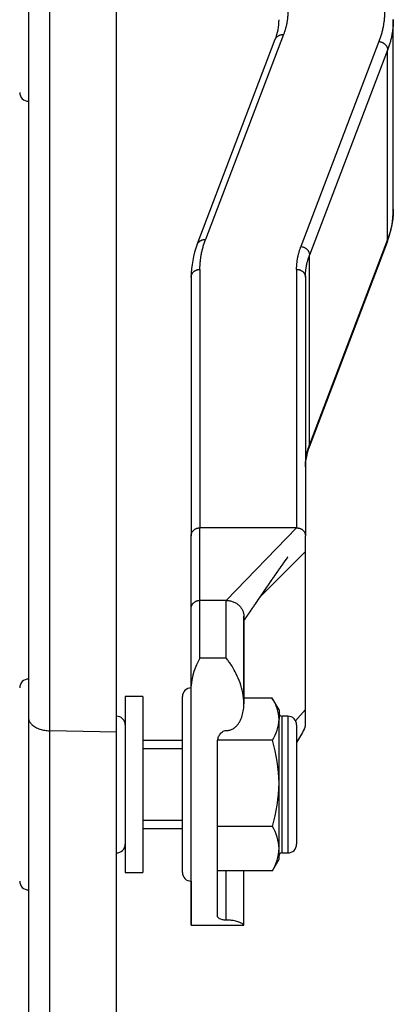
# Model space of a CAD drawing. Header units: inches. Extents: x 53216 to 117387, y -66787 to -22834.
# Tile 96 of 256: x 60645.4 to 60649.65, y -30170.55 to -30159.35. Entities that reach past the tile are written whole.
import ezdxf

# ---------------------------------------------------------------- set-up
doc = ezdxf.new("R2010")
doc.units = ezdxf.units.IN
doc.header["$MEASUREMENT"] = 0
doc.layers.add('FAKRO LOFT LADDERS', color=7, linetype='Continuous')

msp = doc.modelspace()

# ---------------------------------------------------------------- linework, layer by layer
at = {"layer": 'FAKRO LOFT LADDERS', "color": 7, "linetype": 'Continuous'}
for p, q in [((60645.743, -30167.438), (60645.743, -30152.571)), ((60646.502, -30167.454), (60646.502, -30152.56)), ((60645.502, -30152.67), (60645.502, -30167.289)), ((60649.652, -30161.503), (60649.652, -30159.345)), ((60648.403, -30159.515), (60647.516, -30161.848)), ((60647.422, -30161.903), (60648.309, -30159.569)), ((60649.488, -30159.594), (60648.601, -30161.928)), ((60649.587, -30159.691), (60648.699, -30162.025)), ((60649.587, -30161.849), (60649.587, -30159.691)), ((60649.581, -30161.877), (60648.694, -30164.21)), ((60649.587, -30161.849), (60648.699, -30164.182)), ((60648.699, -30164.182), (60648.699, -30162.025)), ((60647.452, -30162.187), (60647.452, -30165.129)), ((60647.452, -30162.187), (60647.452, -30165.129)), ((60648.552, -30162.187), (60648.552, -30165.129)), ((60648.552, -30162.187), (60648.552, -30165.129)), ((60647.352, -30162.277), (60647.352, -30165.218)), ((60647.352, -30162.277), (60647.352, -30165.218)), ((60647.352, -30162.277), (60647.352, -30165.218)), ((60648.652, -30162.277), (60648.652, -30165.218)), ((60648.652, -30162.277), (60648.652, -30165.218)), ((60648.552, -30165.129), (60647.452, -30165.129)), ((60647.452, -30165.955), (60647.452, -30165.129)), ((60647.752, -30165.955), (60648.552, -30165.129)), ((60647.352, -30166.037), (60647.352, -30165.218)), ((60648.652, -30165.398), (60648.652, -30165.218)), ((60648.131, -30165.922), (60648.652, -30165.398)), ((60648.131, -30165.922), (60648.652, -30165.398)), ((60648.652, -30167.196), (60648.652, -30165.398)), ((60647.752, -30165.955), (60647.452, -30165.955)), ((60647.452, -30166.612), (60647.452, -30165.955)), ((60647.752, -30166.612), (60647.752, -30165.955)), ((60647.352, -30166.929), (60647.352, -30166.037)), ((60647.952, -30167.132), (60647.952, -30166.135)), ((60647.952, -30166.135), (60647.952, -30167.132)), ((60647.752, -30166.612), (60647.452, -30166.612)), ((60647.352, -30169.65), (60647.352, -30166.929)), ((60646.602, -30167.05), (60646.602, -30169.05)), ((60646.802, -30167.05), (60646.602, -30167.05)), ((60646.802, -30167.05), (60646.802, -30169.05)), ((60647.252, -30169.05), (60647.252, -30167.05)), ((60648.276, -30167.069), (60647.952, -30167.069)), ((60648.352, -30167.2), (60648.281, -30167.078)), ((60648.352, -30167.2), (60648.352, -30167.307)), ((60648.541, -30167.327), (60648.652, -30167.196)), ((60648.652, -30167.376), (60648.652, -30167.196)), ((60645.502, -30167.289), (60645.502, -30171.452)), ((60648.352, -30168.036), (60648.352, -30167.307)), ((60648.382, -30167.272), (60648.382, -30168.829)), ((60648.452, -30167.272), (60648.382, -30167.272)), ((60648.452, -30167.272), (60648.452, -30168.829)), ((60648.552, -30167.372), (60648.552, -30168.729)), ((60646.502, -30167.454), (60645.743, -30167.438)), ((60645.743, -30171.602), (60645.743, -30167.438)), ((60646.502, -30171.617), (60646.502, -30167.454)), ((60647.252, -30167.55), (60646.802, -30167.55)), ((60647.652, -30169.548), (60647.652, -30167.571)), ((60648.276, -30167.545), (60647.654, -30167.545)), ((60647.252, -30167.642), (60646.802, -30167.642)), ((60648.352, -30168.779), (60648.352, -30168.036)), ((60647.252, -30168.458), (60646.802, -30168.458)), ((60646.802, -30168.55), (60647.252, -30168.55)), ((60648.276, -30168.527), (60647.652, -30168.527)), ((60648.352, -30168.9), (60648.352, -30168.779)), ((60648.382, -30168.829), (60648.452, -30168.829)), ((60648.281, -30169.023), (60648.352, -30168.9)), ((60646.602, -30169.05), (60646.802, -30169.05)), ((60648.276, -30169.032), (60647.652, -30169.032)), ((60647.752, -30169.593), (60647.752, -30169.032)), ((60647.952, -30169.648), (60647.952, -30169.032)), ((60647.351, -30169.15), (60647.351, -30169.643)), ((60647.352, -30169.65), (60647.948, -30169.65))]:
    msp.add_line(p, q, dxfattribs=at)
for centre, radius, start, end in [((60647.726, -30159.343), 0.626, 338.7797, 359.7479), ((60645.502, -30160.174), 0.1, 180, 270), ((60648.604, -30161.499), 1.048, 338.8638, 359.8073), ((60648.4, -30162.28), 1.048, 158.8638, 179.8073), ((60649.278, -30164.437), 0.626, 158.7797, 179.7479), ((60648.065, -30166.98), 0.715, 149.0509, 175.8528), ((60645.502, -30166.95), 0.1, 90, 180), ((60647.352, -30167.05), 0.1, 90, 180), ((60647.886, -30167.325), 0.466, 2.1192, 33.2419), ((60648.382, -30167.242), 0.03, 180, 270), ((60646.502, -30167.372), 0.1, 0, 90), ((60647.897, -30167.293), 0.455, 326.3891, 358.2498), ((60648.452, -30167.372), 0.1, 0, 90), ((60669.95, -30179.77), 24.631, 149.9061, 150.3139), ((60646.625, -30168.052), 1.727, 0.5301, 17.0603), ((60646.578, -30168.013), 1.774, 343.1618, 359.2478), ((60647.837, -30168.796), 0.515, 1.901, 31.5661), ((60646.502, -30168.729), 0.1, 270, 0), ((60647.848, -30168.766), 0.504, 328.1011, 358.4318), ((60648.382, -30168.859), 0.03, 90, 180), ((60648.452, -30168.729), 0.1, 270, 0), ((60647.352, -30169.05), 0.1, 180, 270), ((60647.886, -30168.776), 0.466, 326.7581, 328.0684), ((60645.502, -30169.15), 0.1, 180, 270)]:
    msp.add_arc(centre, radius, start, end, dxfattribs=at)
for points, weights in [([(60648.452, -30159.256), (60648.452, -30159.386), (60648.403, -30159.515)], [1, 0.996592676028, 1]), ([(60649.552, -30159.256), (60649.552, -30159.426), (60649.488, -30159.594)], [1, 0.996592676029, 1]), ([(60649.652, -30159.345), (60649.652, -30159.52), (60649.587, -30159.691)], [1, 0.99659267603, 1]), ([(60648.309, -30159.569), (60648.332, -30159.51), (60648.403, -30159.515)], [1, 0.812222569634, 1]), ([(60649.488, -30159.594), (60649.587, -30159.602), (60649.587, -30159.691)], [1, 0.707106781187, 1]), ([(60649.652, -30161.503), (60649.652, -30161.677), (60649.587, -30161.849)], [1, 0.99659267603, 1]), ([(60647.422, -30161.903), (60647.445, -30161.843), (60647.516, -30161.848)], [1, 0.812222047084, 1]), ([(60647.452, -30162.187), (60647.452, -30162.016), (60647.516, -30161.848)], [1, 0.99659267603, 1]), ([(60649.587, -30161.849), (60649.587, -30161.863), (60649.581, -30161.877)], [1, 0.986817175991, 1]), ([(60648.552, -30162.187), (60648.552, -30162.056), (60648.601, -30161.928)], [1, 0.996592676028, 1]), ([(60648.601, -30161.928), (60648.699, -30161.935), (60648.699, -30162.025)], [1, 0.707106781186, 1]), ([(60648.652, -30162.277), (60648.652, -30162.15), (60648.699, -30162.025)], [1, 0.99659267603, 1]), ([(60647.352, -30162.277), (60647.352, -30162.187), (60647.452, -30162.187)], [1, 0.707106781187, 1]), ([(60648.552, -30162.187), (60648.652, -30162.187), (60648.652, -30162.277)], [1, 0.707106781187, 1]), ([(60648.652, -30164.434), (60648.652, -30164.307), (60648.699, -30164.182)], [1, 0.996592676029, 1]), ([(60648.699, -30164.182), (60648.699, -30164.196), (60648.694, -30164.21)], [1, 0.98681923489, 1]), ([(60647.352, -30165.218), (60647.352, -30165.129), (60647.452, -30165.129)], [1, 0.707106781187, 1]), ([(60648.552, -30165.129), (60648.652, -30165.129), (60648.652, -30165.218)], [1, 0.707106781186, 1]), ([(60647.352, -30166.037), (60647.36, -30165.955), (60647.452, -30165.955)], [1, 0.737493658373, 1]), ([(60647.752, -30165.955), (60647.952, -30165.955), (60647.952, -30166.135)], [1, 0.707106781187, 1]), ([(60645.502, -30167.289), (60645.502, -30167.433), (60645.743, -30167.438)], [1, 0.719339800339, 1]), ([(60648.639, -30167.42), (60648.652, -30167.399), (60648.652, -30167.376)], [1, 0.967343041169, 1])]:
    msp.add_rational_spline(points, weights, degree=2, dxfattribs=at)
for points, knots in [([(60647.952, -30166.185), (60647.952, -30166.185), (60647.953, -30166.183), (60647.955, -30166.18), (60647.959, -30166.175), (60647.962, -30166.17), (60647.967, -30166.163), (60647.972, -30166.156), (60647.976, -30166.15), (60647.979, -30166.146), (60647.982, -30166.141), (60647.986, -30166.134), (60647.991, -30166.127), (60647.995, -30166.122), (60647.998, -30166.117), (60648.002, -30166.112), (60648.007, -30166.105), (60648.011, -30166.098), (60648.014, -30166.094), (60648.018, -30166.089), (60648.022, -30166.082), (60648.026, -30166.076), (60648.03, -30166.071), (60648.033, -30166.066), (60648.038, -30166.059), (60648.042, -30166.052), (60648.045, -30166.048), (60648.049, -30166.042), (60648.054, -30166.035), (60648.059, -30166.028), (60648.063, -30166.021), (60648.067, -30166.016), (60648.071, -30166.01), (60648.074, -30166.005), (60648.078, -30165.999), (60648.083, -30165.993), (60648.087, -30165.987), (60648.09, -30165.982), (60648.094, -30165.977), (60648.097, -30165.972), (60648.1, -30165.968), (60648.103, -30165.964), (60648.106, -30165.959), (60648.109, -30165.955), (60648.111, -30165.952), (60648.113, -30165.949), (60648.117, -30165.944), (60648.121, -30165.938), (60648.125, -30165.931), (60648.129, -30165.926), (60648.133, -30165.92), (60648.137, -30165.914), (60648.14, -30165.909), (60648.143, -30165.905), (60648.145, -30165.902), (60648.148, -30165.898), (60648.151, -30165.894), (60648.153, -30165.89), (60648.156, -30165.886), (60648.158, -30165.882), (60648.161, -30165.879), (60648.163, -30165.876), (60648.165, -30165.872), (60648.168, -30165.868), (60648.171, -30165.864), (60648.174, -30165.859), (60648.177, -30165.855), (60648.18, -30165.851), (60648.182, -30165.848), (60648.185, -30165.844), (60648.188, -30165.839), (60648.191, -30165.835), (60648.194, -30165.831), (60648.196, -30165.827), (60648.199, -30165.823), (60648.202, -30165.819), (60648.206, -30165.813), (60648.209, -30165.808), (60648.211, -30165.805), (60648.214, -30165.801), (60648.217, -30165.796), (60648.222, -30165.79), (60648.226, -30165.784), (60648.231, -30165.777), (60648.235, -30165.771), (60648.238, -30165.766), (60648.241, -30165.762), (60648.244, -30165.757), (60648.248, -30165.752), (60648.25, -30165.748), (60648.252, -30165.745), (60648.254, -30165.743), (60648.257, -30165.739), (60648.259, -30165.735), (60648.261, -30165.732), (60648.265, -30165.727), (60648.268, -30165.722), (60648.272, -30165.716), (60648.276, -30165.711), (60648.279, -30165.706), (60648.282, -30165.702), (60648.285, -30165.698), (60648.288, -30165.693), (60648.292, -30165.688), (60648.295, -30165.683), (60648.298, -30165.679), (60648.301, -30165.675), (60648.304, -30165.671), (60648.306, -30165.667), (60648.309, -30165.664), (60648.312, -30165.659), (60648.314, -30165.655), (60648.317, -30165.652), (60648.318, -30165.65), (60648.321, -30165.646), (60648.324, -30165.642), (60648.327, -30165.637), (60648.33, -30165.633), (60648.333, -30165.629), (60648.335, -30165.626), (60648.337, -30165.623), (60648.34, -30165.619), (60648.342, -30165.615), (60648.346, -30165.61), (60648.35, -30165.604), (60648.355, -30165.597), (60648.361, -30165.589), (60648.365, -30165.583), (60648.368, -30165.579), (60648.37, -30165.575), (60648.373, -30165.572), (60648.375, -30165.569), (60648.377, -30165.566), (60648.379, -30165.562), (60648.382, -30165.559), (60648.385, -30165.555), (60648.387, -30165.552), (60648.389, -30165.548), (60648.392, -30165.544), (60648.395, -30165.541), (60648.397, -30165.537), (60648.4, -30165.534), (60648.402, -30165.53), (60648.405, -30165.526), (60648.407, -30165.523), (60648.41, -30165.519), (60648.413, -30165.515), (60648.415, -30165.512), (60648.418, -30165.508), (60648.421, -30165.503), (60648.425, -30165.499), (60648.427, -30165.495), (60648.43, -30165.491), (60648.432, -30165.488), (60648.434, -30165.486), (60648.436, -30165.484), (60648.437, -30165.481), (60648.44, -30165.478), (60648.443, -30165.474), (60648.445, -30165.47), (60648.447, -30165.468), (60648.449, -30165.466), (60648.45, -30165.465), (60648.451, -30165.463), (60648.451, -30165.462), (60648.452, -30165.462), (60648.452, -30165.461), (60648.452, -30165.461), (60648.452, -30165.461)], [0.0266345, 0.0266345, 0.0266345, 0.0266345, 0.0266804, 0.0305322, 0.0325977, 0.0354288, 0.0404696, 0.0449676, 0.0490377, 0.0509497, 0.0530949, 0.0581588, 0.0626932, 0.0659886, 0.0679343, 0.0715526, 0.0764587, 0.0813944, 0.0828888, 0.0852136, 0.0909252, 0.0948887, 0.0971976, 0.0994542, 0.1047379, 0.1100398, 0.111287, 0.1133831, 0.1200143, 0.1249109, 0.1270329, 0.1315285, 0.1352912, 0.1375518, 0.1403745, 0.1464251, 0.1495424, 0.1511595, 0.1562849, 0.1591896, 0.1605246, 0.1627139, 0.1668421, 0.1694398, 0.1706077, 0.1721125, 0.1755564, 0.1806071, 0.1833052, 0.1870055, 0.1907944, 0.1940312, 0.1984889, 0.2002467, 0.2010924, 0.2036828, 0.2077964, 0.2092442, 0.2111088, 0.214481, 0.2166051, 0.2177628, 0.2196736, 0.2234794, 0.2260771, 0.2273947, 0.2315251, 0.2337692, 0.2350767, 0.2380418, 0.2412134, 0.2431573, 0.2463595, 0.2488148, 0.2501006, 0.2532095, 0.2574407, 0.2603544, 0.2622358, 0.2635881, 0.2673331, 0.2720162, 0.2751098, 0.2790365, 0.2846013, 0.2864349, 0.287834, 0.2919156, 0.295869, 0.2980736, 0.2989724, 0.3008139, 0.3031252, 0.3057588, 0.3079148, 0.3090943, 0.3147666, 0.3177886, 0.3200601, 0.3247194, 0.3262749, 0.3284826, 0.3321286, 0.3351619, 0.3379922, 0.3417465, 0.343726, 0.3455772, 0.3488758, 0.3505935, 0.3524319, 0.3567996, 0.3579087, 0.3592306, 0.3611549, 0.3640351, 0.3676664, 0.3702838, 0.3721969, 0.3750374, 0.3763658, 0.3780034, 0.3815109, 0.3840644, 0.3876423, 0.3928302, 0.3985227, 0.4020757, 0.4045958, 0.4062932, 0.4092312, 0.4107523, 0.4128899, 0.4144747, 0.4173214, 0.4199999, 0.4219124, 0.4239264, 0.4266139, 0.4292934, 0.4310525, 0.4338534, 0.4361585, 0.4384739, 0.4408491, 0.4436496, 0.446034, 0.4482318, 0.4511389, 0.4538937, 0.457344, 0.4603399, 0.4620503, 0.4647867, 0.4666939, 0.4679042, 0.4696335, 0.4714796, 0.4755192, 0.4786445, 0.4807332, 0.4822293, 0.4833897, 0.4848785, 0.485999, 0.4872212, 0.4886678, 0.4888, 0.4888, 0.4888, 0.4888]), ([(60648.452, -30165.461), (60648.452, -30165.461), (60648.452, -30165.462), (60648.451, -30165.462), (60648.45, -30165.464), (60648.449, -30165.465), (60648.447, -30165.468), (60648.445, -30165.471), (60648.443, -30165.474), (60648.441, -30165.476), (60648.439, -30165.479), (60648.437, -30165.482), (60648.435, -30165.485), (60648.433, -30165.488), (60648.43, -30165.491), (60648.428, -30165.494), (60648.425, -30165.498), (60648.422, -30165.503), (60648.418, -30165.508), (60648.414, -30165.513), (60648.412, -30165.517), (60648.409, -30165.52), (60648.406, -30165.524), (60648.404, -30165.528), (60648.401, -30165.532), (60648.398, -30165.535), (60648.396, -30165.539), (60648.393, -30165.544), (60648.39, -30165.548), (60648.387, -30165.551), (60648.385, -30165.554), (60648.382, -30165.558), (60648.379, -30165.562), (60648.376, -30165.567), (60648.374, -30165.57), (60648.372, -30165.573), (60648.369, -30165.577), (60648.367, -30165.58), (60648.363, -30165.585), (60648.359, -30165.592), (60648.352, -30165.601), (60648.346, -30165.61), (60648.341, -30165.617), (60648.338, -30165.621), (60648.336, -30165.624), (60648.334, -30165.627), (60648.332, -30165.631), (60648.329, -30165.635), (60648.326, -30165.639), (60648.322, -30165.644), (60648.32, -30165.648), (60648.318, -30165.651), (60648.316, -30165.653), (60648.314, -30165.657), (60648.311, -30165.66), (60648.309, -30165.663), (60648.307, -30165.666), (60648.305, -30165.67), (60648.302, -30165.673), (60648.299, -30165.677), (60648.296, -30165.681), (60648.293, -30165.686), (60648.289, -30165.692), (60648.286, -30165.697), (60648.283, -30165.701), (60648.28, -30165.705), (60648.277, -30165.709), (60648.274, -30165.714), (60648.27, -30165.72), (60648.266, -30165.726), (60648.262, -30165.731), (60648.26, -30165.734), (60648.258, -30165.738), (60648.255, -30165.742), (60648.253, -30165.745), (60648.251, -30165.747), (60648.249, -30165.751), (60648.245, -30165.756), (60648.241, -30165.761), (60648.238, -30165.766), (60648.235, -30165.771), (60648.231, -30165.777), (60648.227, -30165.783), (60648.222, -30165.789), (60648.218, -30165.795), (60648.215, -30165.8), (60648.212, -30165.804), (60648.21, -30165.807), (60648.207, -30165.812), (60648.203, -30165.817), (60648.2, -30165.822), (60648.197, -30165.826), (60648.195, -30165.829), (60648.193, -30165.833), (60648.19, -30165.836), (60648.187, -30165.841), (60648.184, -30165.845), (60648.181, -30165.849), (60648.179, -30165.852), (60648.177, -30165.855), (60648.174, -30165.859), (60648.171, -30165.863), (60648.168, -30165.868), (60648.165, -30165.873), (60648.162, -30165.877), (60648.16, -30165.88), (60648.157, -30165.884), (60648.155, -30165.887), (60648.153, -30165.891), (60648.15, -30165.894), (60648.148, -30165.898), (60648.145, -30165.902), (60648.143, -30165.905), (60648.14, -30165.91), (60648.136, -30165.915), (60648.132, -30165.921), (60648.128, -30165.927), (60648.124, -30165.933), (60648.119, -30165.94), (60648.115, -30165.946), (60648.112, -30165.951), (60648.11, -30165.954), (60648.106, -30165.959), (60648.103, -30165.964), (60648.099, -30165.969), (60648.096, -30165.973), (60648.093, -30165.979), (60648.089, -30165.984), (60648.085, -30165.99), (60648.081, -30165.996), (60648.076, -30166.003), (60648.073, -30166.008), (60648.069, -30166.013), (60648.065, -30166.019), (60648.062, -30166.023), (60648.059, -30166.028), (60648.054, -30166.035), (60648.05, -30166.042), (60648.046, -30166.047), (60648.044, -30166.05), (60648.041, -30166.054), (60648.037, -30166.06), (60648.033, -30166.066), (60648.03, -30166.071), (60648.025, -30166.078), (60648.02, -30166.085), (60648.015, -30166.092), (60648.013, -30166.096), (60648.009, -30166.101), (60648.004, -30166.109), (60647.999, -30166.115), (60647.996, -30166.12), (60647.993, -30166.124), (60647.989, -30166.13), (60647.985, -30166.136), (60647.981, -30166.142), (60647.979, -30166.146), (60647.976, -30166.15), (60647.971, -30166.158), (60647.965, -30166.166), (60647.96, -30166.173), (60647.957, -30166.178), (60647.954, -30166.182), (60647.952, -30166.185), (60647.952, -30166.185)], [0.5111977, 0.5111977, 0.5111977, 0.5111977, 0.5126283, 0.5142554, 0.5153208, 0.5171028, 0.5197507, 0.5227441, 0.5248375, 0.5263165, 0.5286811, 0.5308469, 0.5326724, 0.534511, 0.5374157, 0.5395575, 0.5417323, 0.5452573, 0.5497344, 0.553116, 0.5549584, 0.5571284, 0.5598955, 0.5626394, 0.564939, 0.5674532, 0.5697691, 0.5727566, 0.5758392, 0.578056, 0.5798941, 0.5817415, 0.5855493, 0.5880523, 0.5901573, 0.5920164, 0.5943269, 0.5961772, 0.5990703, 0.603575, 0.6097789, 0.6170049, 0.6204026, 0.6228492, 0.6239689, 0.626357, 0.628678, 0.6307277, 0.6339101, 0.6370879, 0.6400015, 0.6417048, 0.6425089, 0.6448737, 0.6475482, 0.6492649, 0.6507651, 0.6531303, 0.6558512, 0.6576035, 0.6604196, 0.6639249, 0.6667726, 0.6704932, 0.6733595, 0.6750633, 0.6784678, 0.6810359, 0.6834066, 0.6902285, 0.691791, 0.69314, 0.6963082, 0.6984945, 0.7006086, 0.7015928, 0.7031056, 0.7070379, 0.7114548, 0.713403, 0.715623, 0.7204025, 0.7243749, 0.7271346, 0.7320239, 0.7354717, 0.7375486, 0.7387366, 0.7417549, 0.7457561, 0.74905, 0.7507527, 0.7523085, 0.7549862, 0.7576385, 0.7595145, 0.7635562, 0.765659, 0.7666228, 0.7687157, 0.7723786, 0.7737613, 0.7762318, 0.7810495, 0.7823423, 0.784084, 0.7866529, 0.7896936, 0.7910023, 0.7929835, 0.7958566, 0.7986175, 0.799861, 0.8023008, 0.8067759, 0.8095923, 0.8138107, 0.8173872, 0.8205949, 0.826216, 0.8287921, 0.8297986, 0.8322223, 0.8377034, 0.8397928, 0.8414508, 0.8459228, 0.849502, 0.8515507, 0.8568081, 0.8613757, 0.8633397, 0.866591, 0.8707933, 0.8736525, 0.8754789, 0.8795156, 0.8861719, 0.8883795, 0.8892216, 0.8911682, 0.8960842, 0.9002505, 0.9027392, 0.905569, 0.913007, 0.916138, 0.9178443, 0.9207233, 0.9264328, 0.9308821, 0.9332684, 0.9354127, 0.938646, 0.9441122, 0.9470457, 0.9490534, 0.9507535, 0.9557424, 0.9624235, 0.9664165, 0.9685396, 0.97242, 0.9733657, 0.9733657, 0.9733657, 0.9733657]), ([(60647.752, -30167.436), (60647.765, -30167.436), (60647.779, -30167.434), (60647.798, -30167.428), (60647.804, -30167.426), (60647.817, -30167.421), (60647.823, -30167.418), (60647.84, -30167.408), (60647.85, -30167.4), (60647.869, -30167.383), (60647.878, -30167.373), (60647.893, -30167.353), (60647.9, -30167.343), (60647.912, -30167.321), (60647.917, -30167.311), (60647.931, -30167.277), (60647.937, -30167.254), (60647.947, -30167.209), (60647.95, -30167.187), (60647.952, -30167.142), (60647.952, -30167.12), (60647.949, -30167.056), (60647.942, -30167.015), (60647.924, -30166.938), (60647.912, -30166.901), (60647.885, -30166.832), (60647.87, -30166.799), (60647.838, -30166.739), (60647.822, -30166.711), (60647.796, -30166.672), (60647.787, -30166.659), (60647.77, -30166.635), (60647.761, -30166.623), (60647.752, -30166.612)], [0, 0, 0, 0, 0.03125, 0.03125, 0.046875, 0.046875, 0.0625, 0.0625, 0.09375, 0.09375, 0.125, 0.125, 0.15625, 0.15625, 0.1875, 0.1875, 0.25, 0.25, 0.3125, 0.3125, 0.375, 0.375, 0.5, 0.5, 0.625, 0.625, 0.75, 0.75, 0.875, 0.875, 0.9375, 0.9375, 1, 1, 1, 1]), ([(60647.752, -30167.436), (60647.765, -30167.436), (60647.779, -30167.434), (60647.798, -30167.428), (60647.804, -30167.426), (60647.817, -30167.421), (60647.823, -30167.418), (60647.84, -30167.408), (60647.85, -30167.4), (60647.869, -30167.383), (60647.878, -30167.373), (60647.893, -30167.353), (60647.9, -30167.343), (60647.912, -30167.321), (60647.917, -30167.311), (60647.931, -30167.277), (60647.937, -30167.254), (60647.947, -30167.209), (60647.95, -30167.187), (60647.952, -30167.154), (60647.952, -30167.143), (60647.952, -30167.132)], [0, 0, 0, 0, 0.03125, 0.03125, 0.046875, 0.046875, 0.0625, 0.0625, 0.09375, 0.09375, 0.125, 0.125, 0.15625, 0.15625, 0.1875, 0.1875, 0.25, 0.25, 0.3125, 0.3125, 0.3435636, 0.3435636, 0.3435636, 0.3435636]), ([(60647.652, -30167.571), (60647.652, -30167.556), (60647.654, -30167.541), (60647.66, -30167.519), (60647.662, -30167.512), (60647.668, -30167.498), (60647.672, -30167.491), (60647.68, -30167.478), (60647.684, -30167.472), (60647.695, -30167.46), (60647.701, -30167.455), (60647.713, -30167.446), (60647.721, -30167.442), (60647.736, -30167.437), (60647.744, -30167.436), (60647.752, -30167.436)], [0, 0, 0, 0, 0.25, 0.25, 0.375, 0.375, 0.5, 0.5, 0.625, 0.625, 0.75, 0.75, 0.875, 0.875, 1, 1, 1, 1]), ([(60647.752, -30169.593), (60647.744, -30169.593), (60647.736, -30169.593), (60647.721, -30169.591), (60647.714, -30169.59), (60647.694, -30169.586), (60647.684, -30169.582), (60647.668, -30169.574), (60647.662, -30169.57), (60647.654, -30169.56), (60647.652, -30169.554), (60647.652, -30169.548)], [0, 0, 0, 0, 0.125, 0.125, 0.25, 0.25, 0.5, 0.5, 0.75, 0.75, 1, 1, 1, 1]), ([(60647.948, -30169.65), (60647.949, -30169.65), (60647.95, -30169.65), (60647.952, -30169.649), (60647.952, -30169.648), (60647.95, -30169.644), (60647.947, -30169.641), (60647.937, -30169.634), (60647.931, -30169.631), (60647.917, -30169.624), (60647.912, -30169.622), (60647.9, -30169.617), (60647.893, -30169.615), (60647.878, -30169.61), (60647.869, -30169.607), (60647.85, -30169.603), (60647.84, -30169.601), (60647.823, -30169.598), (60647.817, -30169.597), (60647.804, -30169.596), (60647.798, -30169.595), (60647.779, -30169.594), (60647.765, -30169.593), (60647.752, -30169.593)], [0.5920532, 0.5920532, 0.5920532, 0.5920532, 0.625, 0.625, 0.6875, 0.6875, 0.75, 0.75, 0.8125, 0.8125, 0.84375, 0.84375, 0.875, 0.875, 0.90625, 0.90625, 0.9375, 0.9375, 0.953125, 0.953125, 0.96875, 0.96875, 1, 1, 1, 1])]:
    msp.add_open_spline(points, degree=3, knots=knots, dxfattribs=at)
msp.add_open_spline([(60647.352, -30169.645), (60647.352, -30169.644), (60647.351, -30169.644), (60647.351, -30169.643)], degree=3, dxfattribs=at)

doc.saveas('drawing.dxf')
